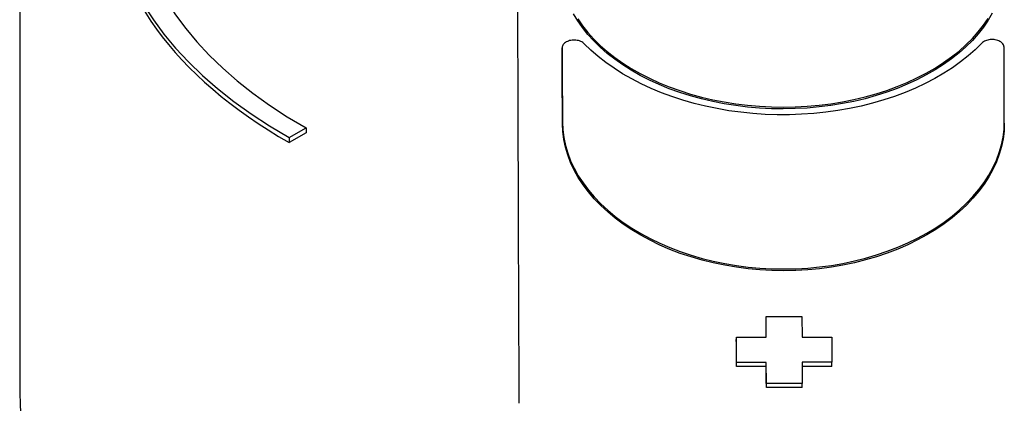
# Model space of a CAD drawing. Header units: millimetres. Extents: x 209 to 543, y 36 to 448.
# Tile 18 of 21: x 473 to 515, y 291 to 307. Entities that reach past the tile are written whole.
import ezdxf

# ---------------------------------------------------------------- set-up
doc = ezdxf.new("R2010")
doc.units = ezdxf.units.MM
doc.layers.add('Detail', color=2, linetype='Continuous')

msp = doc.modelspace()

# ---------------------------------------------------------------- linework, layer by layer
at = {"layer": 'Detail'}
for p, q in [((473.379, 310.803), (473.379, 291.389)), ((496.089, 305.656), (496.089, 305.733)), ((514.6, 302.566), (514.6, 302.612)), ((484.661, 301.965), (485.367, 302.371)), ((485.367, 302.166), (484.661, 301.76)), ((485.367, 302.371), (485.367, 302.166)), ((484.661, 301.965), (484.661, 301.76)), ((504.629, 294.475), (506.129, 294.477)), ((504.632, 293.605), (504.629, 294.475)), ((504.629, 294.295), (504.629, 294.475)), ((506.129, 294.477), (506.132, 293.607)), ((503.381, 293.424), (503.382, 293.604)), ((503.382, 293.604), (504.632, 293.605)), ((503.385, 292.553), (503.382, 293.604)), ((506.132, 293.607), (507.382, 293.609)), ((507.382, 293.609), (507.385, 292.558)), ((504.635, 292.554), (503.385, 292.553)), ((503.385, 292.375), (503.385, 292.553)), ((504.635, 292.376), (503.385, 292.375)), ((504.638, 291.673), (504.635, 292.554)), ((504.635, 292.376), (504.635, 292.554)), ((507.385, 292.558), (506.135, 292.556)), ((506.135, 292.556), (506.138, 291.675)), ((507.385, 292.38), (506.136, 292.378)), ((507.385, 292.38), (507.385, 292.558)), ((506.138, 291.675), (504.638, 291.673)), ((504.638, 291.496), (504.638, 291.673)), ((506.138, 291.498), (504.638, 291.496)), ((506.138, 291.498), (506.138, 291.675))]:
    msp.add_line(p, q, dxfattribs=at)
at = {"layer": 'Detail', "flags": 128}
for points in [[(514.099, 307.176), (513.928, 306.882), (513.731, 306.594), (513.509, 306.312), (513.264, 306.038), (512.995, 305.771), (512.704, 305.514), (512.391, 305.266), (512.057, 305.029), (511.704, 304.803), (511.331, 304.59), (510.942, 304.389), (510.536, 304.201), (510.114, 304.028), (509.678, 303.869), (509.23, 303.725), (508.77, 303.597), (508.301, 303.485), (507.822, 303.39), (507.336, 303.311), (506.844, 303.25), (506.348, 303.205), (505.849, 303.179), (505.348, 303.169), (504.847, 303.177), (504.348, 303.203), (503.851, 303.246), (503.359, 303.306), (502.873, 303.383), (502.394, 303.478), (501.923, 303.588), (501.462, 303.715), (501.013, 303.857), (500.576, 304.015), (500.154, 304.187), (499.746, 304.374), (499.355, 304.574), (498.981, 304.786), (498.626, 305.011), (498.291, 305.248), (497.976, 305.494), (497.683, 305.751), (497.412, 306.017), (497.164, 306.291), (496.941, 306.572), (496.742, 306.86), (496.568, 307.153)], [(496.742, 306.938), (496.941, 306.65), (497.164, 306.369), (497.412, 306.095), (497.683, 305.829), (497.976, 305.572), (498.291, 305.325), (498.626, 305.088), (498.981, 304.863), (499.355, 304.651), (499.746, 304.451), (500.154, 304.264), (500.576, 304.092), (501.013, 303.934), (501.462, 303.792), (501.923, 303.665), (502.394, 303.554), (502.873, 303.46), (503.359, 303.382), (503.851, 303.322), (504.348, 303.279), (504.847, 303.254), (505.348, 303.245), (505.849, 303.255), (506.348, 303.282), (506.844, 303.326), (507.336, 303.388), (507.822, 303.466), (508.301, 303.562), (508.77, 303.674), (509.23, 303.802), (509.679, 303.946), (510.114, 304.104), (510.536, 304.278), (510.942, 304.465), (511.331, 304.667), (511.704, 304.88), (512.057, 305.106), (512.391, 305.344), (512.704, 305.591), (512.995, 305.849), (513.264, 306.116), (513.509, 306.39), (513.731, 306.672), (513.928, 306.96)], [(497.015, 305.899), (496.985, 305.927), (496.949, 305.953), (496.91, 305.976), (496.867, 305.997), (496.82, 306.014), (496.771, 306.028), (496.72, 306.039), (496.667, 306.046), (496.613, 306.049), (496.559, 306.049), (496.506, 306.045), (496.453, 306.038), (496.402, 306.027), (496.353, 306.012), (496.307, 305.995), (496.264, 305.974), (496.225, 305.95), (496.19, 305.924), (496.16, 305.896), (496.135, 305.866), (496.115, 305.834), (496.101, 305.801), (496.092, 305.767), (496.089, 305.733)], [(513.662, 305.921), (513.385, 305.649), (513.086, 305.387), (512.766, 305.134), (512.425, 304.891), (512.065, 304.659), (511.686, 304.44), (511.29, 304.233), (510.877, 304.039), (510.449, 303.86), (510.007, 303.694), (509.552, 303.544), (509.086, 303.409), (508.609, 303.289), (508.123, 303.186), (507.629, 303.1), (507.129, 303.03), (506.624, 302.978), (506.116, 302.942), (505.605, 302.924), (505.094, 302.924), (504.583, 302.94), (504.074, 302.974), (503.569, 303.026), (503.068, 303.094), (502.574, 303.179), (502.088, 303.281), (501.61, 303.399), (501.142, 303.533), (500.686, 303.682), (500.243, 303.846), (499.814, 304.025), (499.4, 304.217), (499.002, 304.423), (498.621, 304.642), (498.26, 304.872), (497.917, 305.114), (497.595, 305.366), (497.294, 305.628), (497.015, 305.899)], [(514.589, 305.758), (514.586, 305.792), (514.577, 305.826), (514.563, 305.859), (514.543, 305.89), (514.517, 305.92), (514.487, 305.948), (514.452, 305.974), (514.413, 305.998), (514.37, 306.018), (514.324, 306.036), (514.275, 306.05), (514.223, 306.061), (514.171, 306.069), (514.117, 306.072), (514.063, 306.072), (514.009, 306.069), (513.956, 306.062), (513.905, 306.051), (513.856, 306.037), (513.81, 306.019), (513.767, 305.999), (513.727, 305.975), (513.692, 305.949), (513.662, 305.921)], [(496.089, 305.733), (496.09, 305.605), (496.09, 305.477), (496.091, 305.349), (496.091, 305.22), (496.092, 305.091), (496.092, 304.963), (496.093, 304.834), (496.093, 304.704), (496.093, 304.575), (496.094, 304.446), (496.094, 304.316), (496.095, 304.186), (496.095, 304.056), (496.096, 303.926), (496.096, 303.796), (496.097, 303.666), (496.097, 303.535), (496.098, 303.405), (496.098, 303.274), (496.099, 303.143), (496.099, 303.012), (496.1, 302.88), (496.1, 302.749), (496.1, 302.618)], [(514.6, 302.642), (514.6, 302.774), (514.599, 302.905), (514.599, 303.036), (514.599, 303.167), (514.598, 303.298), (514.598, 303.429), (514.597, 303.56), (514.597, 303.69), (514.596, 303.821), (514.596, 303.951), (514.595, 304.081), (514.595, 304.211), (514.594, 304.341), (514.594, 304.47), (514.593, 304.6), (514.593, 304.729), (514.592, 304.858), (514.592, 304.987), (514.592, 305.116), (514.591, 305.245), (514.591, 305.373), (514.59, 305.502), (514.59, 305.63), (514.589, 305.758)], [(496.1, 302.618), (496.115, 302.292), (496.157, 301.966), (496.226, 301.641), (496.321, 301.319), (496.443, 300.999), (496.591, 300.683), (496.765, 300.372), (496.964, 300.068), (497.188, 299.77), (497.435, 299.48), (497.706, 299.198), (497.999, 298.926), (498.314, 298.665), (498.65, 298.415), (499.005, 298.177), (499.378, 297.952), (499.769, 297.74), (500.177, 297.543), (500.6, 297.361), (501.036, 297.194), (501.486, 297.043), (501.946, 296.909), (502.417, 296.792), (502.896, 296.693), (503.383, 296.611), (503.875, 296.547), (504.371, 296.502), (504.871, 296.475), (505.372, 296.466), (505.872, 296.476), (506.372, 296.504), (506.868, 296.551), (507.36, 296.616), (507.846, 296.699), (508.324, 296.8), (508.794, 296.918), (509.254, 297.054), (509.702, 297.205), (510.137, 297.373), (510.559, 297.557), (510.965, 297.755), (511.355, 297.967), (511.727, 298.194), (512.08, 298.432), (512.414, 298.683), (512.727, 298.946), (513.018, 299.218), (513.287, 299.501), (513.533, 299.791), (513.754, 300.09), (513.951, 300.395), (514.123, 300.706), (514.269, 301.022), (514.389, 301.342), (514.482, 301.665), (514.548, 301.99), (514.588, 302.316), (514.6, 302.642)], [(514.6, 302.566), (514.588, 302.24), (514.548, 301.915), (514.482, 301.59), (514.389, 301.267), (514.269, 300.947), (514.123, 300.631), (513.951, 300.32), (513.754, 300.015), (513.533, 299.717), (513.287, 299.426), (513.018, 299.144), (512.727, 298.871), (512.414, 298.609), (512.08, 298.358), (511.727, 298.12), (511.355, 297.894), (510.965, 297.681), (510.559, 297.483), (510.137, 297.3), (509.702, 297.132), (509.254, 296.98), (508.794, 296.845), (508.324, 296.727), (507.845, 296.626), (507.36, 296.543), (506.868, 296.478), (506.372, 296.431), (505.872, 296.403), (505.372, 296.393), (504.871, 296.402), (504.371, 296.429), (503.875, 296.474), (503.383, 296.538), (502.896, 296.62), (502.417, 296.719), (501.946, 296.836), (501.486, 296.97), (501.036, 297.12), (500.6, 297.287), (500.177, 297.469), (499.769, 297.666), (499.378, 297.878), (499.005, 298.103), (498.65, 298.341), (498.314, 298.591), (497.999, 298.852), (497.706, 299.124), (497.435, 299.405), (497.188, 299.695), (496.964, 299.993), (496.765, 300.297), (496.591, 300.608), (496.443, 300.924), (496.321, 301.243), (496.226, 301.566), (496.157, 301.89), (496.115, 302.216), (496.1, 302.541)], [(494.265, 297.505), (494.265, 297.533), (494.266, 297.562), (494.266, 297.591), (494.266, 297.619), (494.266, 297.648), (494.267, 297.677), (494.267, 297.706), (494.267, 297.734), (494.267, 297.763), (494.267, 297.792), (494.267, 297.821), (494.268, 297.849), (494.268, 297.878), (494.268, 297.907), (494.268, 297.936), (494.268, 297.965), (494.268, 297.993), (494.268, 298.022), (494.268, 298.051), (494.268, 298.08), (494.268, 298.109), (494.268, 298.137), (494.268, 298.166), (494.268, 298.195)], [(494.272, 296.377), (494.271, 296.419), (494.271, 296.461), (494.271, 296.503), (494.27, 296.545), (494.269, 296.588), (494.269, 296.631), (494.268, 296.675), (494.267, 296.72), (494.266, 296.765), (494.266, 296.811), (494.265, 296.858), (494.264, 296.906), (494.264, 296.956), (494.263, 297.006), (494.263, 297.057), (494.262, 297.108), (494.262, 297.157), (494.262, 297.205), (494.262, 297.254), (494.262, 297.302), (494.262, 297.351), (494.263, 297.401), (494.263, 297.453), (494.263, 297.505)]]:
    msp.add_lwpolyline(points, dxfattribs=at)
at = {"layer": 'Detail'}
for centre, major_axis, ratio, start_param, end_param in [((494.204, 142.862), (0.278, -210), 0.001893, 2.403398, 2.658054), ((502.651, 312.331), (-25.5, 0), 0.573576, 5.641995, 7.070894), ((502.651, 312.331), (-24.5, 0), 0.573576, 5.641995, 7.070894), ((502.651, 312.126), (-25.5, 0), 0.573576, 0, 0.787709), ((496.054, 142.864), (-0.278, 210), 0.001893, 5.576265, 5.599415), ((494.204, 142.862), (0.278, -210), 0.001893, 2.380158, 2.390617), ((494.204, 142.863), (0.278, -209.999), 0.001893, 2.35273, 2.380158), ((504.554, 142.876), (-0.278, 209.999), 0.001893, 5.512967, 5.517694), ((503.304, 142.875), (-0.278, 209.999), 0.001893, 5.504599, 5.511742), ((504.554, 142.876), (-0.278, 209.999), 0.001893, 5.498646, 5.504599), ((505.304, 291.389), (-31.925, 0), 0.573576, 0, 1.176657)]:
    msp.add_ellipse(centre, major_axis=major_axis, ratio=ratio, start_param=start_param, end_param=end_param, dxfattribs=at)

doc.saveas('drawing.dxf')
